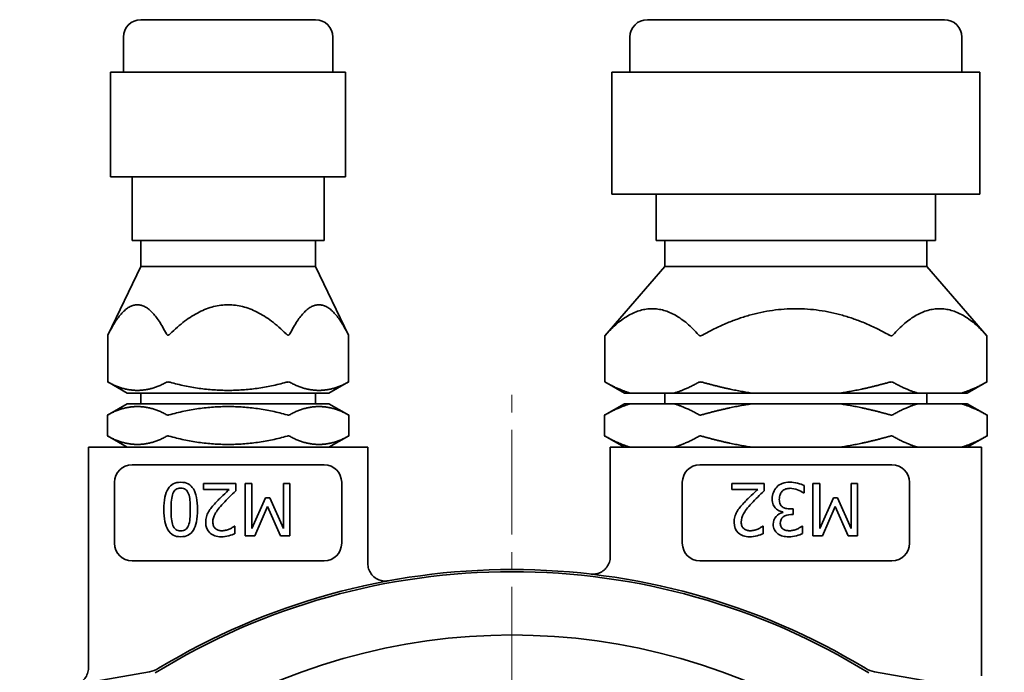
# Model space of a CAD drawing. Header units: millimetres. Extents: x -1136 to 1210, y -426 to 905.
# Tile 23 of 33: x -36 to 77, y 830 to 905. Entities that reach past the tile are written whole.
import ezdxf

# ---------------------------------------------------------------- set-up
doc = ezdxf.new("R2010")
doc.units = ezdxf.units.MM
doc.linetypes.add('点画线', pattern=[18, 12, -2, 2, -2])
doc.layers.add('中心线层', color=1, linetype='点画线', lineweight=18)
doc.layers.add('粗实线层', color=7, linetype='Continuous', lineweight=35)

msp = doc.modelspace()

# ---------------------------------------------------------------- linework, layer by layer
at = {"layer": '中心线层'}
msp.add_line((20.1863, 666.2778), (20.1863, 862.2778), dxfattribs=at)
at = {"layer": '粗实线层'}
for p, q in [((-22.3137, 905.2778), (-2.3137, 905.2778)), ((35.6863, 905.2778), (69.6863, 905.2778)), ((-24.3137, 899.2778), (-24.3137, 903.2778)), ((-0.3137, 899.2778), (-0.3137, 903.2778)), ((33.6863, 899.2778), (33.6863, 903.2778)), ((71.6863, 899.2778), (71.6863, 903.2778)), ((-25.7651, 899.2778), (-25.7524, 899.2778)), ((-25.7651, 899.2778), (-25.7651, 887.2778)), ((-25.7524, 899.2778), (-23.8034, 899.2778)), ((-23.8034, 899.2778), (-21.8544, 899.2778)), ((-21.8544, 899.2778), (-21.6358, 899.2778)), ((-21.6358, 899.2778), (-15.0601, 899.2778)), ((-15.0601, 899.2778), (-8.4844, 899.2778)), ((-8.4844, 899.2778), (-8.1971, 899.2778)), ((-8.1971, 899.2778), (-3.5704, 899.2778)), ((-3.5704, 899.2778), (1.0563, 899.2778)), ((1.0563, 899.2778), (1.1377, 899.2778)), ((1.1377, 899.2778), (1.1377, 887.2778)), ((31.6058, 899.2778), (31.6966, 899.2778)), ((31.6058, 899.2778), (31.6058, 885.2778)), ((31.6966, 899.2778), (39.4323, 899.2778)), ((39.4323, 899.2778), (47.1681, 899.2778)), ((47.1681, 899.2778), (47.4589, 899.2778)), ((47.4589, 899.2778), (57.8491, 899.2778)), ((57.8491, 899.2778), (68.2393, 899.2778)), ((68.2393, 899.2778), (68.4486, 899.2778)), ((68.4486, 899.2778), (71.1031, 899.2778)), ((71.1031, 899.2778), (73.7575, 899.2778)), ((73.7575, 899.2778), (73.7668, 899.2778)), ((73.7668, 899.2778), (73.7668, 885.2778)), ((-25.7524, 887.2778), (-25.7651, 887.2778)), ((-25.7524, 887.2778), (-21.8544, 887.2778)), ((-23.3137, 887.2778), (-23.3137, 879.9778)), ((-21.6358, 887.2778), (-21.8544, 887.2778)), ((-21.6358, 887.2778), (-8.4844, 887.2778)), ((-8.1971, 887.2778), (-8.4844, 887.2778)), ((-8.1971, 887.2778), (1.0563, 887.2778)), ((-1.3137, 887.2778), (-1.3137, 879.9778)), ((1.1377, 887.2778), (1.0563, 887.2778)), ((31.6966, 885.2778), (31.6058, 885.2778)), ((31.6966, 885.2778), (47.1681, 885.2778)), ((36.6863, 885.2778), (36.6863, 879.9778)), ((47.4589, 885.2778), (47.1681, 885.2778)), ((47.4589, 885.2778), (68.2393, 885.2778)), ((68.4486, 885.2778), (68.2393, 885.2778)), ((68.4486, 885.2778), (73.7575, 885.2778)), ((68.6863, 885.2778), (68.6863, 879.9778)), ((73.7668, 885.2778), (73.7575, 885.2778)), ((-23.3137, 879.9778), (-1.3137, 879.9778)), ((-22.3137, 879.9778), (-22.3137, 876.9778)), ((-2.3137, 879.9778), (-2.3137, 876.9778)), ((36.6863, 879.9778), (68.6863, 879.9778)), ((37.6863, 879.9778), (37.6863, 876.9778)), ((67.6863, 879.9778), (67.6863, 876.9778)), ((-22.3137, 876.9778), (-26.0928, 869.1383)), ((-22.3137, 876.9778), (-2.3137, 876.9778)), ((-2.3137, 876.9778), (1.4654, 869.1383)), ((37.6863, 876.9778), (30.8243, 869.067)), ((37.6863, 876.9778), (67.6863, 876.9778)), ((67.6863, 876.9778), (74.5483, 869.067)), ((-26.0928, 863.768), (-26.0928, 869.1383)), ((1.4654, 863.768), (1.4654, 869.1383)), ((30.8243, 863.768), (30.8243, 869.067)), ((74.5483, 863.768), (74.5483, 869.067)), ((-23.8581, 862.4778), (-26.0928, 863.768)), ((-0.7693, 862.4778), (1.4654, 863.768)), ((33.059, 862.4778), (30.8243, 863.768)), ((72.3136, 862.4778), (74.5483, 863.768)), ((-23.8581, 862.4778), (-0.7693, 862.4778)), ((-22.3137, 862.4778), (-22.3137, 861.2778)), ((-2.3137, 862.4778), (-2.3137, 861.2778)), ((33.059, 862.4778), (33.7706, 862.4778)), ((33.7706, 862.4778), (38.6931, 862.4778)), ((37.6863, 862.4778), (37.6863, 861.2778)), ((38.6931, 862.4778), (47.7638, 862.4778)), ((47.7638, 862.4778), (57.6088, 862.4778)), ((57.6088, 862.4778), (66.6795, 862.4778)), ((66.6795, 862.4778), (71.602, 862.4778)), ((67.6863, 862.4778), (67.6863, 861.2778)), ((71.602, 862.4778), (72.3136, 862.4778)), ((-23.8581, 861.2778), (-26.1237, 859.9698)), ((-23.8581, 861.2778), (-0.7693, 861.2778)), ((-0.7693, 861.2778), (1.4963, 859.9698)), ((33.059, 861.2778), (30.7934, 859.9698)), ((33.059, 861.2778), (33.7706, 861.2778)), ((38.6931, 861.2778), (33.7706, 861.2778)), ((38.6931, 861.2778), (47.7638, 861.2778)), ((57.6088, 861.2778), (47.7638, 861.2778)), ((57.6088, 861.2778), (66.6795, 861.2778)), ((71.602, 861.2778), (66.6795, 861.2778)), ((71.602, 861.2778), (72.3136, 861.2778)), ((72.3136, 861.2778), (74.5792, 859.9698)), ((-26.1237, 857.5859), (-26.1237, 859.9698)), ((1.4963, 857.5859), (1.4963, 859.9698)), ((30.7934, 857.5859), (30.7934, 859.9698)), ((74.5792, 857.5859), (74.5792, 859.9698)), ((-23.8581, 856.2778), (-26.1237, 857.5859)), ((-0.7693, 856.2778), (1.4963, 857.5859)), ((33.059, 856.2778), (30.7934, 857.5859)), ((72.3136, 856.2778), (74.5792, 857.5859)), ((3.6863, 856.2778), (-28.3137, 856.2778)), ((-28.3137, 856.2778), (-28.3137, 831.0089)), ((3.6863, 856.2778), (3.6863, 842.9558)), ((73.9363, 856.2778), (31.4363, 856.2778)), ((31.4363, 856.2778), (31.4363, 843.7416)), ((73.9363, 856.2778), (73.9363, 830.0814)), ((-23.3137, 854.2778), (-12.3137, 854.2778)), ((-12.3137, 854.2778), (-1.3137, 854.2778)), ((41.6863, 854.2778), (52.6863, 854.2778)), ((52.6863, 854.2778), (63.6863, 854.2778)), ((-25.3137, 845.2778), (-25.3137, 852.2778)), ((0.6863, 852.2778), (0.6863, 845.2778)), ((39.6863, 845.2778), (39.6863, 852.2778)), ((65.6863, 852.2778), (65.6863, 845.2778)), ((-15.1289, 852.1514), (-11.4288, 852.1514)), ((-15.1289, 851.4561), (-15.1289, 852.1514)), ((-12.1824, 851.4561), (-15.1289, 851.4561)), ((-11.4288, 852.1514), (-11.4288, 851.3005)), ((-10.3834, 852.1514), (-9.586, 852.1514)), ((-10.3834, 846.1514), (-10.3834, 852.1514)), ((-9.586, 852.1514), (-9.586, 846.9828)), ((-5.9831, 846.9828), (-5.9831, 852.1514)), ((-5.9831, 852.1514), (-5.2391, 852.1514)), ((-5.2391, 852.1514), (-5.2391, 846.1514)), ((45.3686, 852.1514), (49.0688, 852.1514)), ((45.3686, 851.4561), (45.3686, 852.1514)), ((48.3151, 851.4561), (45.3686, 851.4561)), ((49.0688, 852.1514), (49.0688, 851.3005)), ((53.6199, 851.9083), (53.6199, 851.0574)), ((54.6166, 852.1514), (55.414, 852.1514)), ((54.6166, 846.1514), (54.6166, 852.1514)), ((55.414, 852.1514), (55.414, 846.9828)), ((59.0169, 846.9828), (59.0169, 852.1514)), ((59.0169, 852.1514), (59.7609, 852.1514)), ((59.7609, 852.1514), (59.7609, 846.1514)), ((-9.586, 846.9828), (-8.0203, 850.4982)), ((-8.0203, 850.4982), (-7.5341, 850.4982)), ((-7.5341, 850.4982), (-5.9831, 846.9828)), ((53.6199, 851.0574), (53.5615, 851.0574)), ((55.414, 846.9828), (56.9797, 850.4982)), ((56.9797, 850.4982), (57.4659, 850.4982)), ((57.4659, 850.4982), (59.0169, 846.9828)), ((-7.8259, 849.4918), (-9.2748, 846.1514)), ((-6.3283, 846.1514), (-7.8259, 849.4918)), ((52.0542, 849.2292), (52.3946, 849.2292)), ((52.3946, 849.2292), (52.3946, 848.5631)), ((57.1741, 849.4918), (55.7252, 846.1514)), ((58.6717, 846.1514), (57.1741, 849.4918)), ((51.1985, 848.8159), (51.1985, 848.8742)), ((52.3946, 848.5631), (52.1271, 848.5631)), ((-11.599, 847.2405), (-11.5552, 847.2405)), ((-11.5552, 847.2405), (-11.5552, 846.3848)), ((48.8986, 847.2405), (48.9424, 847.2405)), ((48.9424, 847.2405), (48.9424, 846.3848)), ((53.4059, 847.2454), (53.4545, 847.2454)), ((53.4545, 847.2454), (53.4545, 846.3945)), ((-9.2748, 846.1514), (-10.3834, 846.1514)), ((-5.2391, 846.1514), (-6.3283, 846.1514)), ((55.7252, 846.1514), (54.6166, 846.1514)), ((59.7609, 846.1514), (58.6717, 846.1514)), ((-12.3137, 843.2778), (-23.3137, 843.2778)), ((-1.3137, 843.2778), (-12.3137, 843.2778)), ((31.4367, 843.7416), (31.4367, 843.7416)), ((52.6863, 843.2778), (41.6863, 843.2778)), ((63.6863, 843.2778), (52.6863, 843.2778)), ((3.6798, 842.9558), (3.6798, 842.9558)), ((-28.3137, 831.0089), (-28.3137, 831.0089)), ((-21.3195, 830.5671), (-36.1804, 827.9413)), ((76.553, 827.9413), (61.6921, 830.5671))]:
    msp.add_line(p, q, dxfattribs=at)
for centre, radius, start, end in [((-22.3137, 903.2778), 2, 90, 180), ((-2.3137, 903.2778), 2, 0, 90), ((35.6863, 903.2778), 2, 90, 180), ((69.6863, 903.2778), 2, 0, 90), ((-23.3137, 852.2778), 2, 90, 180), ((-1.3137, 852.2778), 2, 360, 90), ((41.6863, 852.2778), 2, 90, 180), ((63.6863, 852.2778), 2, 0, 90), ((-23.3137, 845.2778), 2, 180, 270), ((-1.3137, 845.2778), 2, 270, 360), ((41.6863, 845.2778), 2, 180, 270), ((63.6863, 845.2778), 2, 270, 0), ((20.1863, 764.2778), 78, 58.744111, 121.255889), ((20.1863, 764.2778), 77.75, 58.299562, 121.700438), ((20.1863, 764.2778), 70.5, 57.854179, 122.145821), ((-21.8415, 833.5214), 3, 280.020263, 301.255889), ((62.2141, 833.5214), 3, 238.744111, 259.979737)]:
    msp.add_arc(centre, radius, start, end, dxfattribs=at)
for points in [[(-19.3862, 869.2725), (-22.706, 875.9407), (-26.0258, 869.2725)], [(-5.6742, 869.2725), (-12.3137, 875.9407), (-18.9532, 869.2725)], [(1.3984, 869.2725), (-1.9214, 875.9407), (-5.2412, 869.2725)], [(41.5723, 869.1426), (36.2318, 875.1766), (30.8913, 869.1426)], [(63.3673, 869.1426), (52.6863, 875.1766), (42.0053, 869.1426)], [(74.4813, 869.1426), (69.1408, 875.1766), (63.8003, 869.1426)], [(-26.0258, 863.7306), (-22.706, 861.8748), (-19.3862, 863.7306)], [(-18.9532, 863.7306), (-12.3137, 861.8748), (-5.6742, 863.7306)], [(-5.2412, 863.7306), (-1.9214, 861.8748), (1.3984, 863.7306)], [(30.8913, 863.7301), (32.4063, 862.8729), (33.7706, 862.4778)], [(38.6931, 862.4778), (40.0573, 862.8729), (41.5723, 863.7301)], [(42.0053, 863.7301), (45.0353, 862.8729), (47.7638, 862.4778)], [(57.6088, 862.4778), (60.3373, 862.8729), (63.3673, 863.7301)], [(63.8003, 863.7301), (65.3153, 862.8729), (66.6795, 862.4778)], [(71.602, 862.4778), (72.9663, 862.8729), (74.4813, 863.7301)], [(-19.3285, 859.9925), (-22.706, 861.9056), (-26.0835, 859.9925)], [(-5.5587, 859.9925), (-12.3137, 861.9056), (-19.0687, 859.9925)], [(1.4561, 859.9925), (-1.9214, 861.9056), (-5.2989, 859.9925)], [(33.7706, 861.2778), (32.3809, 860.8754), (30.8336, 859.9927)], [(41.63, 859.9927), (40.0828, 860.8754), (38.6931, 861.2778)], [(47.7638, 861.2778), (44.9844, 860.8754), (41.8899, 859.9927)], [(63.4828, 859.9927), (60.3882, 860.8754), (57.6088, 861.2778)], [(66.6795, 861.2778), (65.2898, 860.8754), (63.7426, 859.9927)], [(74.539, 859.9927), (72.9917, 860.8754), (71.602, 861.2778)], [(-26.0835, 857.5631), (-22.706, 855.65), (-19.3285, 857.5631)], [(-19.0687, 857.5631), (-12.3137, 855.65), (-5.5587, 857.5631)], [(-5.2989, 857.5631), (-1.9214, 855.65), (1.4561, 857.5631)], [(30.8336, 857.5629), (32.3809, 856.6803), (33.7706, 856.2778)], [(38.6931, 856.2778), (40.0828, 856.6803), (41.63, 857.5629)], [(41.8899, 857.5629), (44.9844, 856.6803), (47.7638, 856.2778)], [(57.6088, 856.2778), (60.3882, 856.6803), (63.4828, 857.5629)], [(63.7426, 857.5629), (65.2898, 856.6803), (66.6795, 856.2778)], [(71.602, 856.2778), (72.9917, 856.6803), (74.539, 857.5629)]]:
    msp.add_open_spline(points, degree=2, dxfattribs=at)
for points, knots in [([(-26.0258, 869.2725), (-26.0398, 869.2443), (-26.0525, 869.2189), (-26.0713, 869.1813), (-26.0791, 869.1655), (-26.0899, 869.144), (-26.0928, 869.1383), (-26.0928, 869.1383)], [0, 0, 0, 0, 0.057772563, 0.057772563, 0.103897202, 0.103897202, 0.150021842, 0.150021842, 0.150021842, 0.150021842]), ([(-18.9532, 869.2725), (-18.9813, 869.2443), (-19.0108, 869.2189), (-19.0651, 869.1813), (-19.0927, 869.1655), (-19.1489, 869.144), (-19.1776, 869.1383), (-19.2289, 869.1383), (-19.2547, 869.144), (-19.3001, 869.1655), (-19.3198, 869.1813), (-19.3554, 869.2189), (-19.3722, 869.2443), (-19.3862, 869.2725)], [0, 0, 0, 0, 0.102084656, 0.102084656, 0.183587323, 0.183587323, 0.26508999, 0.26508999, 0.346592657, 0.346592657, 0.428095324, 0.428095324, 0.53017998, 0.53017998, 0.53017998, 0.53017998]), ([(-5.2412, 869.2725), (-5.2552, 869.2443), (-5.272, 869.2189), (-5.3076, 869.1813), (-5.3273, 869.1655), (-5.3727, 869.144), (-5.3985, 869.1383), (-5.4498, 869.1383), (-5.4785, 869.144), (-5.5347, 869.1655), (-5.5623, 869.1813), (-5.6166, 869.2189), (-5.6461, 869.2443), (-5.6742, 869.2725)], [0, 0, 0, 0, 0.102084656, 0.102084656, 0.183587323, 0.183587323, 0.26508999, 0.26508999, 0.346592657, 0.346592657, 0.428095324, 0.428095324, 0.53017998, 0.53017998, 0.53017998, 0.53017998]), ([(1.4654, 869.1383), (1.4654, 869.1383), (1.4625, 869.144), (1.4517, 869.1655), (1.4439, 869.1813), (1.4251, 869.2189), (1.4124, 869.2443), (1.3984, 869.2725)], [0, 0, 0, 0, 0.012979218, 0.033445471, 0.069096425, 0.106604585, 0.150021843, 0.150021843, 0.150021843, 0.150021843]), ([(30.8913, 869.1426), (30.883, 869.1332), (30.8753, 869.1245), (30.8544, 869.1009), (30.8433, 869.0884), (30.8283, 869.0714), (30.8243, 869.067), (30.8243, 869.067)], [0, 0, 0, 0, 0.02043301, 0.02043301, 0.060710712, 0.060710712, 0.100988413, 0.100988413, 0.100988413, 0.100988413]), ([(42.0053, 869.1426), (41.9887, 869.1332), (41.9718, 869.1245), (41.9211, 869.1009), (41.8868, 869.0884), (41.8195, 869.0714), (41.7865, 869.067), (41.7242, 869.067), (41.6951, 869.0714), (41.6428, 869.0884), (41.6196, 869.1009), (41.5898, 869.1245), (41.5806, 869.1332), (41.5723, 869.1426)], [0, 0, 0, 0, 0.047339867, 0.047339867, 0.140656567, 0.140656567, 0.233973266, 0.233973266, 0.327289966, 0.327289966, 0.420606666, 0.420606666, 0.467946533, 0.467946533, 0.467946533, 0.467946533]), ([(63.8003, 869.1426), (63.792, 869.1332), (63.7828, 869.1245), (63.753, 869.1009), (63.7298, 869.0884), (63.6775, 869.0714), (63.6484, 869.067), (63.5861, 869.067), (63.5531, 869.0714), (63.4858, 869.0884), (63.4515, 869.1009), (63.4008, 869.1245), (63.3839, 869.1332), (63.3673, 869.1426)], [0, 0, 0, 0, 0.047339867, 0.047339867, 0.140656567, 0.140656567, 0.233973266, 0.233973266, 0.327289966, 0.327289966, 0.420606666, 0.420606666, 0.467946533, 0.467946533, 0.467946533, 0.467946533]), ([(74.5483, 869.067), (74.5483, 869.067), (74.5443, 869.0714), (74.5293, 869.0884), (74.5182, 869.1009), (74.4973, 869.1245), (74.4896, 869.1332), (74.4813, 869.1426)], [0, 0, 0, 0, 0.040277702, 0.040277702, 0.080555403, 0.080555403, 0.100988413, 0.100988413, 0.100988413, 0.100988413]), ([(-26.0928, 863.768), (-26.0928, 863.768), (-26.0787, 863.7602), (-26.0438, 863.7407), (-26.0352, 863.7359), (-26.0258, 863.7306)], [0, 0, 0, 0, 0.0599110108, 0.0599110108, 0.0767009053, 0.0767009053, 0.0767009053, 0.0767009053]), ([(-19.3862, 863.7306), (-19.3768, 863.7359), (-19.3663, 863.7407), (-19.3142, 863.7602), (-19.2608, 863.768), (-19.1456, 863.768), (-19.0781, 863.7602), (-18.9912, 863.7407), (-18.9721, 863.7359), (-18.9532, 863.7306)], [0, 0, 0, 0, 0.048365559, 0.048365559, 0.220947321, 0.220947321, 0.393529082, 0.393529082, 0.441894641, 0.441894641, 0.441894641, 0.441894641]), ([(-5.6742, 863.7306), (-5.6553, 863.7359), (-5.6362, 863.7407), (-5.5493, 863.7602), (-5.4818, 863.768), (-5.3666, 863.768), (-5.3132, 863.7602), (-5.2611, 863.7407), (-5.2506, 863.7359), (-5.2412, 863.7306)], [0, 0, 0, 0, 0.048365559, 0.048365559, 0.220947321, 0.220947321, 0.393529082, 0.393529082, 0.441894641, 0.441894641, 0.441894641, 0.441894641]), ([(1.3984, 863.7306), (1.4078, 863.7359), (1.4164, 863.7407), (1.4513, 863.7602), (1.4654, 863.768), (1.4654, 863.768)], [0, 0, 0, 0, 0.0167898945, 0.0167898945, 0.0767009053, 0.0767009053, 0.0767009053, 0.0767009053]), ([(30.8243, 863.768), (30.8243, 863.768), (30.8382, 863.7602), (30.8727, 863.7407), (30.8816, 863.7357), (30.8913, 863.7301)], [0, 0, 0, 0, 0.0595665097, 0.0595665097, 0.0769397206, 0.0769397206, 0.0769397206, 0.0769397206]), ([(41.5723, 863.7301), (41.582, 863.7357), (41.5929, 863.7407), (41.6452, 863.7602), (41.6982, 863.768), (41.8124, 863.768), (41.8792, 863.7602), (41.9662, 863.7407), (41.9858, 863.7357), (42.0053, 863.7301)], [0, 0, 0, 0, 0.049916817, 0.049916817, 0.221063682, 0.221063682, 0.392210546, 0.392210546, 0.442127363, 0.442127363, 0.442127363, 0.442127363]), ([(63.3673, 863.7301), (63.3868, 863.7357), (63.4064, 863.7407), (63.4934, 863.7602), (63.5602, 863.768), (63.6744, 863.768), (63.7274, 863.7602), (63.7797, 863.7407), (63.7906, 863.7357), (63.8003, 863.7301)], [0, 0, 0, 0, 0.049916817, 0.049916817, 0.221063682, 0.221063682, 0.392210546, 0.392210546, 0.442127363, 0.442127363, 0.442127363, 0.442127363]), ([(74.4813, 863.7301), (74.491, 863.7357), (74.4999, 863.7407), (74.5344, 863.7602), (74.5483, 863.768), (74.5483, 863.768)], [0, 0, 0, 0, 0.0173732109, 0.0173732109, 0.0769397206, 0.0769397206, 0.0769397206, 0.0769397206]), ([(-26.0835, 859.9925), (-26.0894, 859.9892), (-26.0947, 859.9862), (-26.1154, 859.9745), (-26.1237, 859.9698), (-26.1237, 859.9698)], [0, 0, 0, 0, 0.0104535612, 0.0104535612, 0.0461761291, 0.0461761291, 0.0461761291, 0.0461761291]), ([(-19.0687, 859.9925), (-19.0804, 859.9892), (-19.0922, 859.9862), (-19.1444, 859.9745), (-19.1845, 859.9698), (-19.2529, 859.9698), (-19.2847, 859.9745), (-19.3161, 859.9862), (-19.3226, 859.9892), (-19.3285, 859.9925)], [0, 0, 0, 0, 0.030028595, 0.030028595, 0.132644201, 0.132644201, 0.235259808, 0.235259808, 0.265288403, 0.265288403, 0.265288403, 0.265288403]), ([(-5.2989, 859.9925), (-5.3048, 859.9892), (-5.3113, 859.9862), (-5.3427, 859.9745), (-5.3745, 859.9698), (-5.4429, 859.9698), (-5.483, 859.9745), (-5.5352, 859.9862), (-5.547, 859.9892), (-5.5587, 859.9925)], [0, 0, 0, 0, 0.030028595, 0.030028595, 0.132644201, 0.132644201, 0.235259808, 0.235259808, 0.265288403, 0.265288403, 0.265288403, 0.265288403]), ([(1.4963, 859.9698), (1.4963, 859.9698), (1.488, 859.9745), (1.4673, 859.9862), (1.462, 859.9892), (1.4561, 859.9925)], [0, 0, 0, 0, 0.0357225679, 0.0357225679, 0.0461761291, 0.0461761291, 0.0461761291, 0.0461761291]), ([(30.8336, 859.9927), (30.8276, 859.9893), (30.8222, 859.9862), (30.8016, 859.9744), (30.7934, 859.9698), (30.7934, 859.9698)], [0, 0, 0, 0, 0.0106594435, 0.0106594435, 0.0462622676, 0.0462622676, 0.0462622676, 0.0462622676]), ([(41.8899, 859.9927), (41.8779, 859.9893), (41.8659, 859.9862), (41.8137, 859.9744), (41.7739, 859.9698), (41.7058, 859.9698), (41.6742, 859.9744), (41.6426, 859.9862), (41.636, 859.9893), (41.63, 859.9927)], [0, 0, 0, 0, 0.030572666, 0.030572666, 0.132686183, 0.132686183, 0.234799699, 0.234799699, 0.265372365, 0.265372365, 0.265372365, 0.265372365]), ([(63.7426, 859.9927), (63.7366, 859.9893), (63.73, 859.9862), (63.6984, 859.9744), (63.6668, 859.9698), (63.5987, 859.9698), (63.5589, 859.9744), (63.5067, 859.9862), (63.4947, 859.9893), (63.4828, 859.9927)], [0, 0, 0, 0, 0.030572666, 0.030572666, 0.132686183, 0.132686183, 0.234799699, 0.234799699, 0.265372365, 0.265372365, 0.265372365, 0.265372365]), ([(74.5792, 859.9698), (74.5792, 859.9698), (74.571, 859.9744), (74.5504, 859.9862), (74.545, 859.9893), (74.539, 859.9927)], [0, 0, 0, 0, 0.0356028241, 0.0356028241, 0.0462622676, 0.0462622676, 0.0462622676, 0.0462622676]), ([(-26.1237, 857.5859), (-26.1237, 857.5859), (-26.1154, 857.5812), (-26.0947, 857.5694), (-26.0894, 857.5664), (-26.0835, 857.5631)], [0, 0, 0, 0, 0.0357225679, 0.0357225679, 0.0461761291, 0.0461761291, 0.0461761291, 0.0461761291]), ([(-19.3285, 857.5631), (-19.3226, 857.5664), (-19.3161, 857.5694), (-19.2847, 857.5812), (-19.2529, 857.5859), (-19.1845, 857.5859), (-19.1444, 857.5812), (-19.0922, 857.5694), (-19.0804, 857.5664), (-19.0687, 857.5631)], [0, 0, 0, 0, 0.030028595, 0.030028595, 0.132644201, 0.132644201, 0.235259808, 0.235259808, 0.265288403, 0.265288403, 0.265288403, 0.265288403]), ([(-5.5587, 857.5631), (-5.547, 857.5664), (-5.5352, 857.5694), (-5.483, 857.5812), (-5.4429, 857.5859), (-5.3745, 857.5859), (-5.3427, 857.5812), (-5.3113, 857.5694), (-5.3048, 857.5664), (-5.2989, 857.5631)], [0, 0, 0, 0, 0.030028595, 0.030028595, 0.132644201, 0.132644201, 0.235259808, 0.235259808, 0.265288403, 0.265288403, 0.265288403, 0.265288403]), ([(1.4561, 857.5631), (1.462, 857.5664), (1.4673, 857.5694), (1.488, 857.5812), (1.4963, 857.5859), (1.4963, 857.5859)], [0, 0, 0, 0, 0.0104535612, 0.0104535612, 0.0461761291, 0.0461761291, 0.0461761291, 0.0461761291]), ([(30.7934, 857.5859), (30.7934, 857.5859), (30.8016, 857.5812), (30.8222, 857.5694), (30.8276, 857.5663), (30.8336, 857.5629)], [0, 0, 0, 0, 0.0356028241, 0.0356028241, 0.0462622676, 0.0462622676, 0.0462622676, 0.0462622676]), ([(41.63, 857.5629), (41.636, 857.5663), (41.6426, 857.5694), (41.6742, 857.5812), (41.7058, 857.5859), (41.7739, 857.5859), (41.8137, 857.5812), (41.8659, 857.5694), (41.8779, 857.5663), (41.8899, 857.5629)], [0, 0, 0, 0, 0.030572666, 0.030572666, 0.132686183, 0.132686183, 0.234799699, 0.234799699, 0.265372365, 0.265372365, 0.265372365, 0.265372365]), ([(63.4828, 857.5629), (63.4947, 857.5663), (63.5067, 857.5694), (63.5589, 857.5812), (63.5987, 857.5859), (63.6668, 857.5859), (63.6984, 857.5812), (63.73, 857.5694), (63.7366, 857.5663), (63.7426, 857.5629)], [0, 0, 0, 0, 0.030572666, 0.030572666, 0.132686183, 0.132686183, 0.234799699, 0.234799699, 0.265372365, 0.265372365, 0.265372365, 0.265372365]), ([(74.539, 857.5629), (74.545, 857.5663), (74.5504, 857.5694), (74.571, 857.5812), (74.5792, 857.5859), (74.5792, 857.5859)], [0, 0, 0, 0, 0.0106594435, 0.0106594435, 0.0462622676, 0.0462622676, 0.0462622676, 0.0462622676]), ([(-19.6654, 849.1514), (-19.6654, 850.2276), (-19.509, 851.0177), (-18.8834, 852.0258), (-18.4012, 852.2778), (-17.7497, 852.2778)], [0, 0, 0, 0, 2.06546969, 2.06546969, 4.13093938, 4.13093938, 4.13093938, 4.13093938]), ([(-17.7497, 852.2778), (-17.0884, 852.2778), (-16.603, 852.0209), (-15.9839, 850.9934), (-15.8291, 850.2097), (-15.8291, 849.1563)], [0, 0, 0, 0, 2.06397413, 2.06397413, 4.12794825, 4.12794825, 4.12794825, 4.12794825]), ([(50.5032, 851.7235), (50.6782, 851.905), (50.8897, 852.0428), (51.3857, 852.2308), (51.6669, 852.2778), (51.9813, 852.2778)], [0, 0, 0, 0, 0.81041238, 0.81041238, 1.62082476, 1.62082476, 1.62082476, 1.62082476]), ([(51.9813, 852.2778), (52.2827, 852.2778), (52.581, 852.2413), (53.1709, 852.0955), (53.4189, 852.0088), (53.6199, 851.9083)], [0, 0, 0, 0, 0.84612162, 0.84612162, 1.69224324, 1.69224324, 1.69224324, 1.69224324]), ([(-17.7497, 851.6117), (-17.9701, 851.6117), (-18.1524, 851.559), (-18.4409, 851.3483), (-18.5536, 851.1903), (-18.6346, 850.9796)], [0, 0, 0, 0, 0.58252034, 0.58252034, 1.16504068, 1.16504068, 1.16504068, 1.16504068]), ([(-16.8502, 850.965), (-16.928, 851.1725), (-17.039, 851.3321), (-17.3275, 851.5558), (-17.5163, 851.6117), (-17.7497, 851.6117)], [0, 0, 0, 0, 0.5940986, 0.5940986, 1.18819719, 1.18819719, 1.18819719, 1.18819719]), ([(-13.7675, 849.9002), (-13.5147, 850.1757), (-13.2335, 850.461), (-12.6143, 851.0509), (-12.3672, 851.2843), (-12.1824, 851.4561)], [0, 0, 0, 0, 1.11082363, 1.11082363, 2.22164727, 2.22164727, 2.22164727, 2.22164727]), ([(-11.4288, 851.3005), (-11.6946, 851.0509), (-11.9458, 850.8102), (-12.419, 850.3467), (-12.6508, 850.106), (-12.8777, 849.8564)], [0, 0, 0, 0, 1.02310956, 1.02310956, 2.04621912, 2.04621912, 2.04621912, 2.04621912]), ([(46.7301, 849.9002), (46.9829, 850.1757), (47.2641, 850.461), (47.8832, 851.0509), (48.1304, 851.2843), (48.3151, 851.4561)], [0, 0, 0, 0, 1.11082363, 1.11082363, 2.22164727, 2.22164727, 2.22164727, 2.22164727]), ([(49.0688, 851.3005), (48.803, 851.0509), (48.5518, 850.8102), (48.0785, 850.3467), (47.8468, 850.106), (47.6198, 849.8564)], [0, 0, 0, 0, 1.02310956, 1.02310956, 2.04621912, 2.04621912, 2.04621912, 2.04621912]), ([(49.9732, 850.3718), (49.9732, 850.6409), (50.0194, 850.8896), (50.2041, 851.3467), (50.3346, 851.5485), (50.5032, 851.7235)], [0, 0, 0, 0, 0.74345538, 0.74345538, 1.48691075, 1.48691075, 1.48691075, 1.48691075]), ([(51.1207, 851.247), (51.0137, 851.1271), (50.9318, 850.9958), (50.8184, 850.7106), (50.79, 850.5307), (50.79, 850.3135)], [0, 0, 0, 0, 0.50733196, 0.50733196, 1.01466392, 1.01466392, 1.01466392, 1.01466392]), ([(52.0299, 851.5825), (51.8646, 851.5825), (51.6993, 851.5566), (51.3686, 851.4529), (51.2309, 851.367), (51.1207, 851.247)], [0, 0, 0, 0, 0.497437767, 0.497437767, 0.994875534, 0.994875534, 0.994875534, 0.994875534]), ([(53.5615, 851.0574), (53.3929, 851.1806), (53.166, 851.2989), (52.5955, 851.5258), (52.3119, 851.5825), (52.0299, 851.5825)], [0, 0, 0, 0, 0.82042117, 0.82042117, 1.64084233, 1.64084233, 1.64084233, 1.64084233]), ([(-18.6346, 850.9796), (-18.7124, 850.7819), (-18.7675, 850.5307), (-18.8323, 849.9213), (-18.8485, 849.5631), (-18.8485, 849.1514)], [0, 0, 0, 0, 0.92462183, 0.92462183, 1.84924366, 1.84924366, 1.84924366, 1.84924366]), ([(-16.646, 849.1563), (-16.646, 849.5777), (-16.6589, 849.9294), (-16.7108, 850.4934), (-16.7659, 850.7446), (-16.8502, 850.965)], [0, 0, 0, 0, 0.91472203, 0.91472203, 1.82944406, 1.82944406, 1.82944406, 1.82944406]), ([(50.3913, 849.2632), (50.2681, 849.3767), (50.1677, 849.5242), (50.0121, 849.8872), (49.9732, 850.1093), (49.9732, 850.3718)], [0, 0, 0, 0, 0.60905551, 0.60905551, 1.21811103, 1.21811103, 1.21811103, 1.21811103]), ([(50.79, 850.3135), (50.79, 850.0963), (50.8216, 849.9172), (50.9481, 849.6352), (51.0364, 849.5242), (51.1498, 849.4431)], [0, 0, 0, 0, 0.48900918, 0.48900918, 0.97801836, 0.97801836, 0.97801836, 0.97801836]), ([(-17.7497, 846.0298), (-18.4077, 846.0298), (-18.8915, 846.2892), (-19.5106, 847.3264), (-19.6654, 848.1076), (-19.6654, 849.1514)], [0, 0, 0, 0, 2.06018651, 2.06018651, 4.12037301, 4.12037301, 4.12037301, 4.12037301]), ([(-18.8485, 849.1514), (-18.8485, 848.7397), (-18.8323, 848.3824), (-18.7675, 847.7762), (-18.7108, 847.5225), (-18.6297, 847.3183)], [0, 0, 0, 0, 0.92752886, 0.92752886, 1.85505773, 1.85505773, 1.85505773, 1.85505773]), ([(-15.8291, 849.1563), (-15.8291, 848.0736), (-15.9855, 847.2819), (-16.6111, 846.2802), (-17.0949, 846.0298), (-17.7497, 846.0298)], [0, 0, 0, 0, 2.06876332, 2.06876332, 4.13752664, 4.13752664, 4.13752664, 4.13752664]), ([(-16.855, 847.3281), (-16.774, 847.5323), (-16.7189, 847.79), (-16.6605, 848.4123), (-16.646, 848.764), (-16.646, 849.1563)], [0, 0, 0, 0, 0.92439059, 0.92439059, 1.84878118, 1.84878118, 1.84878118, 1.84878118]), ([(-14.5698, 848.8742), (-14.4725, 849.0493), (-14.3534, 849.2227), (-14.0714, 849.5663), (-13.9231, 849.7349), (-13.7675, 849.9002)], [0, 0, 0, 0, 0.65272041, 0.65272041, 1.30544083, 1.30544083, 1.30544083, 1.30544083]), ([(-12.8777, 849.8564), (-13.3348, 849.354), (-13.6468, 848.952), (-13.9806, 848.3491), (-14.0641, 848.0379), (-14.0641, 847.717)], [0, 0, 0, 0, 1.25157702, 1.25157702, 2.50315404, 2.50315404, 2.50315404, 2.50315404]), ([(45.9278, 848.8742), (46.025, 849.0493), (46.1442, 849.2227), (46.4262, 849.5663), (46.5745, 849.7349), (46.7301, 849.9002)], [0, 0, 0, 0, 0.65272041, 0.65272041, 1.30544083, 1.30544083, 1.30544083, 1.30544083]), ([(47.6198, 849.8564), (47.1628, 849.354), (46.8508, 848.952), (46.5169, 848.3491), (46.4335, 848.0379), (46.4335, 847.717)], [0, 0, 0, 0, 1.25157702, 1.25157702, 2.50315404, 2.50315404, 2.50315404, 2.50315404]), ([(51.1985, 848.8742), (51.072, 848.9002), (50.9367, 848.9423), (50.6482, 849.059), (50.5145, 849.1465), (50.3913, 849.2632)], [0, 0, 0, 0, 0.453608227, 0.453608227, 0.907216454, 0.907216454, 0.907216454, 0.907216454]), ([(51.1498, 849.4431), (51.2633, 849.3621), (51.397, 849.3062), (51.7049, 849.2446), (51.8727, 849.2292), (52.0542, 849.2292)], [0, 0, 0, 0, 0.47162371, 0.47162371, 0.943247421, 0.943247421, 0.943247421, 0.943247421]), ([(-14.881, 847.6733), (-14.881, 847.9099), (-14.8534, 848.1271), (-14.7432, 848.5225), (-14.667, 848.7057), (-14.5698, 848.8742)], [0, 0, 0, 0, 0.62726527, 0.62726527, 1.25453054, 1.25453054, 1.25453054, 1.25453054]), ([(45.6166, 847.6733), (45.6166, 847.9099), (45.6442, 848.1271), (45.7544, 848.5225), (45.8305, 848.7057), (45.9278, 848.8742)], [0, 0, 0, 0, 0.62726527, 0.62726527, 1.25453054, 1.25453054, 1.25453054, 1.25453054]), ([(50.0899, 847.4739), (50.0899, 847.8046), (50.1985, 848.0947), (50.6328, 848.5939), (50.8938, 848.7511), (51.1985, 848.8159)], [0, 0, 0, 0, 0.93600178, 0.93600178, 1.87200355, 1.87200355, 1.87200355, 1.87200355]), ([(52.1271, 848.5631), (51.7673, 848.5631), (51.474, 848.4772), (51.0202, 848.1336), (50.9067, 847.884), (50.9067, 847.5566)], [0, 0, 0, 0, 0.88840544, 0.88840544, 1.77681089, 1.77681089, 1.77681089, 1.77681089]), ([(-18.6297, 847.3183), (-18.5487, 847.1141), (-18.4377, 846.9593), (-18.1557, 846.7486), (-17.9733, 846.696), (-17.7497, 846.696)], [0, 0, 0, 0, 0.57698338, 0.57698338, 1.15396677, 1.15396677, 1.15396677, 1.15396677]), ([(-17.7497, 846.696), (-17.526, 846.696), (-17.3421, 846.7486), (-17.0536, 846.9593), (-16.9393, 847.1174), (-16.855, 847.3281)], [0, 0, 0, 0, 0.58615708, 0.58615708, 1.17231415, 1.17231415, 1.17231415, 1.17231415]), ([(-13.0917, 846.025), (-13.6524, 846.025), (-14.0908, 846.1733), (-14.7229, 846.7665), (-14.881, 847.1676), (-14.881, 847.6733)], [0, 0, 0, 0, 1.36875627, 1.36875627, 2.73751254, 2.73751254, 2.73751254, 2.73751254]), ([(-14.0641, 847.717), (-14.0641, 847.5485), (-14.0382, 847.401), (-13.9344, 847.1482), (-13.8615, 847.0444), (-13.7675, 846.9634)], [0, 0, 0, 0, 0.417248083, 0.417248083, 0.834496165, 0.834496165, 0.834496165, 0.834496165]), ([(-13.7675, 846.9634), (-13.6735, 846.8824), (-13.5649, 846.8216), (-13.3186, 846.7405), (-13.1824, 846.7203), (-13.0333, 846.7203)], [0, 0, 0, 0, 0.394705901, 0.394705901, 0.789411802, 0.789411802, 0.789411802, 0.789411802]), ([(-13.0333, 846.7203), (-12.8907, 846.7203), (-12.7464, 846.7381), (-12.4547, 846.8094), (-12.3153, 846.8548), (-12.1824, 846.9099)], [0, 0, 0, 0, 0.438450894, 0.438450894, 0.876901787, 0.876901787, 0.876901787, 0.876901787]), ([(-12.1824, 846.9099), (-12.069, 846.9553), (-11.9596, 847.0104), (-11.7489, 847.1401), (-11.6638, 847.1952), (-11.599, 847.2405)], [0, 0, 0, 0, 0.335988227, 0.335988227, 0.671976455, 0.671976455, 0.671976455, 0.671976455]), ([(47.4059, 846.025), (46.8451, 846.025), (46.4067, 846.1733), (45.7746, 846.7665), (45.6166, 847.1676), (45.6166, 847.6733)], [0, 0, 0, 0, 1.36875627, 1.36875627, 2.73751254, 2.73751254, 2.73751254, 2.73751254]), ([(46.4335, 847.717), (46.4335, 847.5485), (46.4594, 847.401), (46.5631, 847.1482), (46.6361, 847.0444), (46.7301, 846.9634)], [0, 0, 0, 0, 0.417248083, 0.417248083, 0.834496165, 0.834496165, 0.834496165, 0.834496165]), ([(46.7301, 846.9634), (46.8241, 846.8824), (46.9327, 846.8216), (47.179, 846.7405), (47.3151, 846.7203), (47.4643, 846.7203)], [0, 0, 0, 0, 0.394705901, 0.394705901, 0.789411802, 0.789411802, 0.789411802, 0.789411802]), ([(47.4643, 846.7203), (47.6069, 846.7203), (47.7511, 846.7381), (48.0429, 846.8094), (48.1822, 846.8548), (48.3151, 846.9099)], [0, 0, 0, 0, 0.438450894, 0.438450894, 0.876901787, 0.876901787, 0.876901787, 0.876901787]), ([(48.3151, 846.9099), (48.4286, 846.9553), (48.538, 847.0104), (48.7487, 847.1401), (48.8338, 847.1952), (48.8986, 847.2405)], [0, 0, 0, 0, 0.335988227, 0.335988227, 0.671976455, 0.671976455, 0.671976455, 0.671976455]), ([(50.6247, 846.3653), (50.4497, 846.4918), (50.3168, 846.6465), (50.1352, 847.0128), (50.0899, 847.2276), (50.0899, 847.4739)], [0, 0, 0, 0, 0.63979624, 0.63979624, 1.27959248, 1.27959248, 1.27959248, 1.27959248]), ([(50.9067, 847.5566), (50.9067, 847.4042), (50.9359, 847.2738), (51.0526, 847.0566), (51.1288, 846.9699), (51.2228, 846.905)], [0, 0, 0, 0, 0.376467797, 0.376467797, 0.752935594, 0.752935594, 0.752935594, 0.752935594]), ([(51.2228, 846.905), (51.3233, 846.837), (51.4351, 846.7892), (51.6814, 846.7341), (51.8127, 846.7203), (51.9521, 846.7203)], [0, 0, 0, 0, 0.3815576, 0.3815576, 0.763115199, 0.763115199, 0.763115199, 0.763115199]), ([(51.9521, 846.7203), (52.098, 846.7203), (52.243, 846.7381), (52.5315, 846.8094), (52.6733, 846.8548), (52.8127, 846.9099)], [0, 0, 0, 0, 0.443102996, 0.443102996, 0.886205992, 0.886205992, 0.886205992, 0.886205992]), ([(52.8127, 846.9099), (52.9424, 846.965), (53.055, 847.0217), (53.2463, 847.1384), (53.3314, 847.1935), (53.4059, 847.2454)], [0, 0, 0, 0, 0.341380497, 0.341380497, 0.682760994, 0.682760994, 0.682760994, 0.682760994]), ([(-11.5552, 846.3848), (-11.7205, 846.3037), (-11.9515, 846.2235), (-12.5447, 846.0647), (-12.8259, 846.025), (-13.0917, 846.025)], [0, 0, 0, 0, 0.79402386, 0.79402386, 1.58804772, 1.58804772, 1.58804772, 1.58804772]), ([(48.9424, 846.3848), (48.7771, 846.3037), (48.5461, 846.2235), (47.9529, 846.0647), (47.6717, 846.025), (47.4059, 846.025)], [0, 0, 0, 0, 0.79402386, 0.79402386, 1.58804772, 1.58804772, 1.58804772, 1.58804772]), ([(51.8889, 846.025), (51.6166, 846.025), (51.3792, 846.0525), (50.974, 846.1627), (50.79, 846.2486), (50.6247, 846.3653)], [0, 0, 0, 0, 0.665038, 0.665038, 1.330076, 1.330076, 1.330076, 1.330076]), ([(53.4545, 846.3945), (53.2795, 846.3005), (53.0421, 846.2154), (52.4424, 846.0631), (52.1579, 846.025), (51.8889, 846.025)], [0, 0, 0, 0, 0.81029214, 0.81029214, 1.62058428, 1.62058428, 1.62058428, 1.62058428]), ([(29.2419, 841.7513), (29.2419, 841.7513), (29.2431, 841.7512), (29.2502, 841.7505), (29.255, 841.75), (29.2726, 841.7485), (29.283, 841.7475), (29.3131, 841.7455), (29.3266, 841.7447), (29.3617, 841.7431), (29.3838, 841.7423), (29.4568, 841.7413), (29.514, 841.7426), (29.68, 841.7538), (29.7923, 841.7707), (30.0474, 841.8315), (30.1905, 841.8833), (30.5128, 842.0434), (30.6879, 842.1678), (30.9897, 842.4639), (31.1185, 842.6408), (31.3112, 843.0185), (31.3786, 843.2237), (31.4284, 843.5341), (31.4368, 843.638), (31.4367, 843.7415)], [0, 0, 0, 0, 0.21633019, 0.21633019, 0.39487777, 0.39487777, 0.5292929, 0.5292929, 0.60013685, 0.60013685, 0.67152626, 0.67152626, 0.81535829, 0.81535829, 1.09831238, 1.09831238, 1.47668342, 1.47668342, 2.00454168, 2.00454168, 2.54137788, 2.54137788, 3.07230285, 3.07230285, 3.33301854, 3.33301854, 3.33301854, 3.33301854]), ([(3.6798, 842.9545), (3.6795, 842.7511), (3.7126, 842.5453), (3.8382, 842.1524), (3.9337, 841.9609), (4.1806, 841.614), (4.3381, 841.4565), (4.6845, 841.2084), (4.8762, 841.112), (5.2787, 840.9847), (5.4951, 840.9532), (5.7678, 840.9569), (5.8297, 840.9606), (5.9035, 840.9683), (5.9195, 840.9702), (5.9443, 840.9733), (5.9538, 840.9746), (5.9737, 840.9775), (5.9832, 840.979), (5.9983, 840.9813), (6.004, 840.9823), (6.0159, 840.9843), (6.0205, 840.9851), (6.0319, 840.9871), (6.0345, 840.9876), (6.0362, 840.9879)], [0, 0, 0, 0, 0.56235227, 0.56235227, 1.14020511, 1.14020511, 1.73926574, 1.73926574, 2.31797623, 2.31797623, 2.90616911, 2.90616911, 3.07470109, 3.07470109, 3.1225658, 3.1225658, 3.1557055, 3.1557055, 3.20135939, 3.20135939, 3.24806195, 3.24806195, 3.32391489, 3.32391489, 3.49475975, 3.49475975, 3.49475975, 3.49475975]), ([(-29.9624, 829.04), (-29.9575, 829.0408), (-29.9526, 829.0417), (-29.9425, 829.0436), (-29.9373, 829.0446), (-29.9164, 829.0487), (-29.9007, 829.0519), (-29.8383, 829.0657), (-29.7919, 829.0778), (-29.6074, 829.133), (-29.4728, 829.19), (-29.1569, 829.3651), (-28.9818, 829.5018), (-28.6875, 829.8207), (-28.5655, 830.0079), (-28.3957, 830.3974), (-28.3418, 830.603), (-28.3141, 830.8757), (-28.3107, 830.9424), (-28.3107, 831.0089)], [0, 0, 0, 0, 0.01494936, 0.01494936, 0.03095702, 0.03095702, 0.07898328, 0.07898328, 0.22314933, 0.22314933, 0.65789689, 0.65789689, 1.30931199, 1.30931199, 1.96303187, 1.96303187, 2.58717993, 2.58717993, 2.78743595, 2.78743595, 2.78743595, 2.78743595])]:
    msp.add_open_spline(points, degree=3, knots=knots, dxfattribs=at)

doc.saveas('drawing.dxf')
